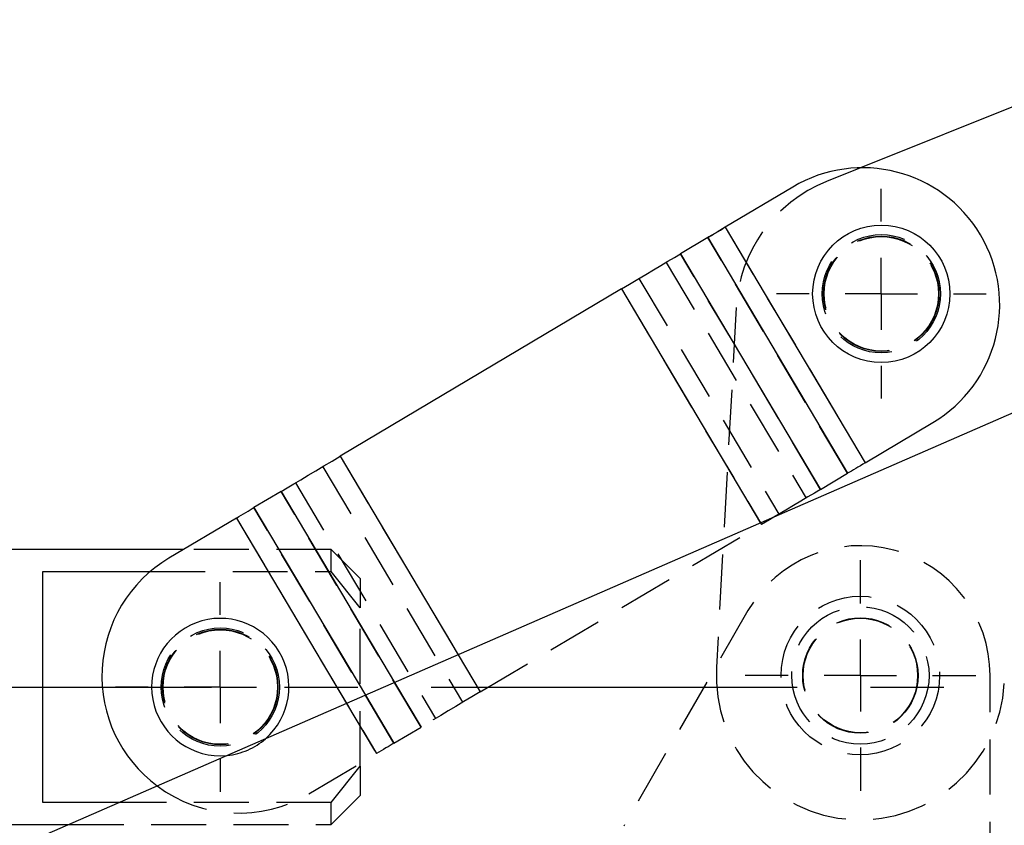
# Model space of a CAD drawing. Extents: x 63 to 798, y 53 to 570.
# Tile 26 of 28: x 625 to 671, y 358 to 395. Entities that reach past the tile are written whole.
import ezdxf

# ---------------------------------------------------------------- set-up
doc = ezdxf.new("R2010")
doc.units = 0
doc.header["$LTSCALE"] = 2
doc.linetypes.add('CENTERX2', pattern=[20.32, 12.7, -2.54, 2.54, -2.54])
doc.linetypes.add('HIDDEN', pattern=[1.905, 1.27, -0.635])
doc.layers.get('0').update_dxf_attribs({"linetype": 'CONTINUOUS'})
doc.layers.add('FORMATO', color=179, linetype='CONTINUOUS')

# ---------------------------------------------------------------- blocks, each defined once
blk = doc.blocks.new('SW_CENTERMARKSYMBOL_9')
at = {"layer": 'FORMATO', "color": 0}
for p, q in [((0, 3.333), (0, 4.842)), ((0, 0), (0, 1.667)), ((-3.333, 0), (-4.842, 0)), ((0, 0), (-1.667, 0)), ((0, 0), (0, -1.667)), ((0, 0), (1.667, 0)), ((3.333, 0), (4.842, 0)), ((0, -3.333), (0, -4.842))]:
    blk.add_line(p, q, dxfattribs=at)
blk = doc.blocks.new('SW_CENTERMARKSYMBOL_10')
at = {"layer": 'FORMATO', "color": 0}
for p, q in [((0, 3.333), (0, 5.333)), ((0, 0), (0, 1.667)), ((-3.333, 0), (-5.333, 0)), ((0, 0), (-1.667, 0)), ((0, 0), (0, -1.667)), ((0, 0), (1.667, 0)), ((3.333, 0), (5.333, 0)), ((0, -3.333), (0, -5.333))]:
    blk.add_line(p, q, dxfattribs=at)
blk = doc.blocks.new('SW_CENTERMARKSYMBOL_11')
at = {"layer": 'FORMATO', "color": 0}
for p, q in [((0, 3.333), (0, 4.842)), ((0, 0), (0, 1.667)), ((-3.333, 0), (-4.842, 0)), ((0, 0), (-1.667, 0)), ((0, 0), (0, -1.667)), ((0, 0), (1.667, 0)), ((3.333, 0), (4.842, 0)), ((0, -3.333), (0, -4.842))]:
    blk.add_line(p, q, dxfattribs=at)

msp = doc.modelspace()

# ---------------------------------------------------------------- linework, layer by layer
at = {"color": 7, "linetype": 'CONTINUOUS'}
for p, q in [((712.7804, 394.9658), (601.8744, 346.6601)), ((677.9043, 393.6944), (664.0125, 388.1224)), ((660.8762, 387.2338), (657.753, 385.377)), ((657.753, 385.377), (664.2258, 374.4891)), ((656.9425, 384.8952), (655.6892, 384.1501)), ((656.9425, 384.8952), (663.4154, 374.0073)), ((655.6892, 384.1501), (662.1621, 373.2622)), ((652.9541, 382.524), (639.9484, 374.7922)), ((664.2258, 374.4891), (667.3491, 376.3459)), ((662.1621, 373.2622), (663.4154, 374.0073)), ((637.2133, 373.1661), (635.9599, 372.421)), ((635.1495, 371.9392), (632.0263, 370.0824)), ((632.6908, 370.4774), (605.4698, 370.4774)), ((626.2032, 369.4692), (631.167, 369.4692)), ((626.2032, 358.7857), (626.2032, 369.4692)), ((634.4032, 360.9524), (634.7262, 360.9689)), ((629.7136, 358.7857), (626.2032, 358.7857)), ((605.4698, 357.7774), (627.3988, 357.7774))]:
    msp.add_line(p, q, dxfattribs=at)
at = {"color": 7, "linetype": 'HIDDEN'}
for p, q in [((664.0125, 388.1224), (662.4356, 387.4899)), ((657.753, 385.377), (664.2258, 374.4891)), ((663.4154, 374.0073), (656.9425, 384.8952)), ((662.1621, 373.2622), (655.6892, 384.1501)), ((655.0178, 383.751), (661.4907, 372.8631)), ((653.7645, 383.0058), (660.2374, 372.1179)), ((652.9541, 382.524), (659.4269, 371.6362)), ((658.2607, 381.668), (657.3465, 365.0265)), ((639.9484, 374.7922), (646.4213, 363.9043)), ((639.138, 374.3104), (645.6109, 363.4225)), ((637.8847, 373.5652), (644.3575, 362.6773)), ((643.6862, 362.2782), (637.2133, 373.1661)), ((642.4328, 361.5331), (635.9599, 372.421)), ((635.1495, 371.9392), (641.6224, 361.0513)), ((646.4213, 363.9043), (659.4269, 371.6362)), ((659.3838, 371.7087), (659.4269, 371.6362)), ((639.5365, 370.4774), (632.6908, 370.4774)), ((639.5365, 369.4692), (639.5365, 370.4774)), ((640.8698, 369.1441), (639.5365, 370.4774)), ((631.167, 369.4692), (639.5365, 369.4692)), ((640.8698, 367.7852), (639.5365, 369.4692)), ((640.8698, 369.1441), (640.8698, 367.7852)), ((640.8698, 360.4697), (640.8698, 367.7852)), ((658.8063, 367.6596), (653.0605, 357.7022)), ((645.402, 365.6188), (646.4213, 363.9043)), ((642.4616, 364.3381), (643.6862, 362.2782)), ((670.0032, 355.3545), (670.0032, 364.6608)), ((640.2429, 363.3718), (641.6224, 361.0513)), ((641.1141, 363.7512), (642.4328, 361.5331)), ((642.4328, 361.5331), (643.6862, 362.2782)), ((638.4992, 359.1945), (641.6224, 361.0513)), ((639.5365, 358.7857), (640.8698, 360.4697)), ((640.8698, 360.4697), (640.8698, 359.1108)), ((639.5365, 357.7774), (640.8698, 359.1108)), ((639.5365, 358.7857), (629.7136, 358.7857)), ((639.5365, 357.7774), (639.5365, 358.7857)), ((627.3988, 357.7774), (639.5365, 357.7774))]:
    msp.add_line(p, q, dxfattribs=at)
at = {"color": 8, "linetype": 'CONTINUOUS'}
for p, q in [((652.9541, 382.524), (659.3838, 371.7087)), ((639.9484, 374.7922), (645.402, 365.6188)), ((637.2133, 373.1661), (642.4616, 364.3381)), ((635.9599, 372.421), (641.1141, 363.7512)), ((635.1495, 371.9392), (640.2429, 363.3718))]:
    msp.add_line(p, q, dxfattribs=at)
at = {"color": 7, "linetype": 'CONTINUOUS', "flags": 128}
for points in [[(656.9425, 384.8952), (657.0259, 384.9448), (657.1162, 384.9985), (657.2127, 385.0558), (657.3144, 385.1163), (657.4203, 385.1792), (657.5294, 385.2441), (657.6406, 385.3102), (657.753, 385.377)], [(652.9541, 382.524), (653.3332, 382.7494), (653.7087, 382.9727), (654.0769, 383.1916), (654.4343, 383.4041), (654.7774, 383.6081), (655.103, 383.8016), (655.4079, 383.9829), (655.6892, 384.1501)], [(637.2133, 373.1661), (637.4946, 373.3333), (637.7994, 373.5146), (638.125, 373.7081), (638.4682, 373.9121), (638.8256, 374.1246), (639.1938, 374.3435), (639.5693, 374.5668), (639.9484, 374.7922)], [(664.2258, 374.4891), (664.1135, 374.4223), (664.0023, 374.3562), (663.8932, 374.2913), (663.7873, 374.2284), (663.6856, 374.1679), (663.5891, 374.1106), (663.4988, 374.0569), (663.4154, 374.0073)], [(662.1621, 373.2622), (661.8808, 373.095), (661.5759, 372.9137), (661.2503, 372.7202), (660.9072, 372.5162), (660.5498, 372.3037), (660.1816, 372.0848), (660.0015, 371.9777)], [(635.1495, 371.9392), (635.2619, 372.006), (635.3731, 372.0721), (635.4822, 372.137), (635.5881, 372.1999), (635.6898, 372.2604), (635.7863, 372.3177), (635.8766, 372.3714), (635.9599, 372.421)]]:
    msp.add_lwpolyline(points, dxfattribs=at)
at = {"color": 7, "linetype": 'HIDDEN', "flags": 128}
for points in [[(657.753, 385.377), (657.3738, 385.1516), (656.9983, 384.9284), (656.9425, 384.8952)], [(660.0015, 371.9777), (659.8061, 371.8616), (659.4269, 371.6362)], [(646.4213, 363.9043), (646.0422, 363.6789), (645.6667, 363.4556), (645.2985, 363.2367), (644.9411, 363.0242), (644.5979, 362.8202), (644.2723, 362.6267), (643.9674, 362.4454), (643.6862, 362.2782)], [(642.4328, 361.5331), (642.3495, 361.4835), (642.2591, 361.4298), (642.1627, 361.3725), (642.061, 361.312), (641.9551, 361.2491), (641.846, 361.1842), (641.7347, 361.1181), (641.6224, 361.0513)]]:
    msp.add_lwpolyline(points, dxfattribs=at)
at = {"color": 7, "linetype": 'CONTINUOUS'}
msp.add_circle((664.9722, 382.3009), 3.175, dxfattribs=at)
at = {"color": 7, "linetype": 'HIDDEN'}
for centre, radius in [((664.9722, 382.3009), 2.7333), ((664.9722, 382.3009), 2.6667), ((664.9722, 382.3009), 2.6458), ((664.0032, 364.6608), 3.6667), ((664.0032, 364.6608), 3.175), ((664.0032, 364.6608), 2.6667), ((664.0032, 364.6608), 2.6458), ((634.4032, 364.1274), 2.7333), ((634.4032, 364.1274), 2.6667), ((634.4032, 364.1274), 2.6458)]:
    msp.add_circle(centre, radius, dxfattribs=at)
at = {"color": 7, "linetype": 'CONTINUOUS'}
for centre, radius, start, end in [((664.1126, 381.7898), 6.3333, 300.73164, 120.73164), ((635.2627, 364.6385), 6.3333, 120.73164, 233.36201), ((634.4032, 364.1274), 3.175, 311.23253, 270)]:
    msp.add_arc(centre, radius, start, end, dxfattribs=at)
at = {"color": 7, "linetype": 'HIDDEN'}
for centre, radius, start, end in [((664.9174, 381.3024), 6.6667, 111.85569, 176.85569), ((664.0032, 364.6608), 6, 0, 150.01328), ((664.0032, 364.6608), 6.6667, 176.85569, 356.85569), ((634.4032, 364.1274), 3.175, 275.83904, 311.23253), ((635.2627, 364.6385), 6.3333, 233.36201, 300.73164)]:
    msp.add_arc(centre, radius, start, end, dxfattribs=at)
at = {"layer": 'FORMATO', "linetype": 'CENTERX2', "ltscale": 0.666667}
msp.add_line((562.8698, 364.1274), (669.92, 364.1274), dxfattribs=at)

# ---------------------------------------------------------------- block references
at = {"layer": 'FORMATO'}
for name, p in [('SW_CENTERMARKSYMBOL_9', (664.9722, 382.3009)), ('SW_CENTERMARKSYMBOL_10', (664.0032, 364.6608)), ('SW_CENTERMARKSYMBOL_11', (634.4032, 364.1274))]:
    msp.add_blockref(name, p, dxfattribs=at)

doc.saveas('drawing.dxf')
